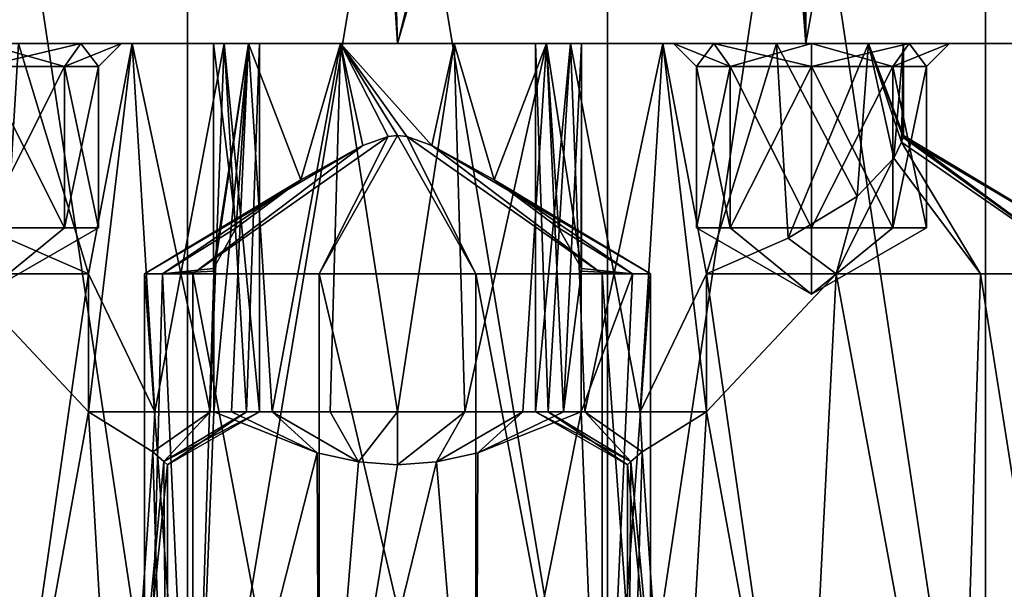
# Model space of a CAD drawing. Header units: millimetres. Extents: x -175 to 175, y 0 to 247.
# Tile 5 of 185: x -158 to -137, y 14 to 27. Entities that reach past the tile are written whole.
import ezdxf

# ---------------------------------------------------------------- set-up
doc = ezdxf.new("R2010")
doc.units = ezdxf.units.MM
doc.header["$LTSCALE"] = 65.185185
for name, color, linetype in [('1382', 7, 'CONTINUOUS'), ('1383', 7, 'CONTINUOUS'), ('1385', 7, 'CONTINUOUS'), ('1393', 7, 'CONTINUOUS'), ('1394', 7, 'CONTINUOUS'), ('1404', 7, 'CONTINUOUS'), ('1405', 7, 'CONTINUOUS'), ('1409', 7, 'CONTINUOUS'), ('1419', 7, 'CONTINUOUS'), ('1420', 7, 'CONTINUOUS'), ('1424', 7, 'CONTINUOUS'), ('1428', 7, 'CONTINUOUS'), ('1429', 7, 'CONTINUOUS'), ('1433', 7, 'CONTINUOUS'), ('1435', 7, 'CONTINUOUS'), ('1436', 7, 'CONTINUOUS'), ('1437', 7, 'CONTINUOUS'), ('1438', 7, 'CONTINUOUS'), ('1439', 7, 'CONTINUOUS'), ('1440', 7, 'CONTINUOUS'), ('1441', 7, 'CONTINUOUS'), ('1442', 7, 'CONTINUOUS'), ('1443', 7, 'CONTINUOUS'), ('1444', 7, 'CONTINUOUS'), ('1445', 7, 'CONTINUOUS'), ('1446', 7, 'CONTINUOUS'), ('1447', 7, 'CONTINUOUS'), ('1448', 7, 'CONTINUOUS'), ('1449', 7, 'CONTINUOUS'), ('1450', 7, 'CONTINUOUS'), ('1451', 7, 'CONTINUOUS'), ('1452', 7, 'CONTINUOUS'), ('1453', 7, 'CONTINUOUS'), ('1454', 7, 'CONTINUOUS'), ('1455', 7, 'CONTINUOUS')]:
    doc.layers.add(name, color=color, linetype=linetype)

msp = doc.modelspace()

# ---------------------------------------------------------------- linework, layer by layer
at = {"layer": '1382', "color": 7, "linetype": 'CONTINUOUS', "true_color": 0xe0f2ff}
for points in [[(-167.75, 26), (-132.25, 26), (-148.764, 26, -1.196), (-167.75, 26)], [(-132.25, 26), (-167.75, 26), (-158.236, 26, 1.196), (-132.25, 26)], [(-154, 26, -5), (-167.75, 26), (-153.236, 26, -2.649), (-154, 26, -5)], [(-167.75, 26), (-154, 26, -5), (-159, 26, -7), (-167.75, 26)], [(-153.236, 26, -2.649), (-167.75, 26), (-151.236, 26, -1.196), (-153.236, 26, -2.649)], [(-151.236, 26, -1.196), (-167.75, 26), (-148.764, 26, -1.196), (-151.236, 26, -1.196)], [(-158.875, 26, 15.372), (-134.628, 26, 8.875), (-165.372, 26, 8.875), (-158.875, 26, 15.372)], [(-165.372, 26, 8.875), (-134.628, 26, 8.875), (-141.764, 26, 8.804), (-165.372, 26, 8.875)], [(-158.236, 26, 8.804), (-165.372, 26, 8.875), (-155.764, 26, 8.804), (-158.236, 26, 8.804)], [(-155.764, 26, 8.804), (-165.372, 26, 8.875), (-144.236, 26, 8.804), (-155.764, 26, 8.804)], [(-144.236, 26, 8.804), (-165.372, 26, 8.875), (-141.764, 26, 8.804), (-144.236, 26, 8.804)], [(-141.125, 26, -15.372), (-158.875, 26, -15.372), (-159, 26, -13), (-141.125, 26, -15.372)], [(-141, 26, -13), (-141.125, 26, -15.372), (-159, 26, -13), (-141, 26, -13)], [(-154, 26, -5), (-153.236, 26, -7.351), (-159, 26, -7), (-154, 26, -5)], [(-159, 26, -7), (-153.236, 26, -7.351), (-156.879, 26, -7.879), (-159, 26, -7)], [(-156.879, 26, -12.121), (-141, 26, -13), (-159, 26, -13), (-156.879, 26, -12.121)], [(-141.125, 26, 15.372), (-134.628, 26, 8.875), (-158.875, 26, 15.372), (-141.125, 26, 15.372)], [(-150, 26, 17.75), (-141.125, 26, 15.372), (-158.875, 26, 15.372), (-150, 26, 17.75)], [(-150, 26, -17.75), (-158.875, 26, -15.372), (-141.125, 26, -15.372), (-150, 26, -17.75)], [(-155.764, 26, 1.196), (-132.25, 26), (-158.236, 26, 1.196), (-155.764, 26, 1.196)], [(-153.236, 26, -7.351), (-151.236, 26, -8.804), (-156.879, 26, -7.879), (-153.236, 26, -7.351)], [(-143.121, 26, -12.121), (-141, 26, -13), (-156.879, 26, -12.121), (-143.121, 26, -12.121)], [(-156, 26, -10), (-143.121, 26, -12.121), (-156.879, 26, -12.121), (-156, 26, -10)], [(-156.879, 26, -7.879), (-151.236, 26, -8.804), (-156, 26, -10), (-156.879, 26, -7.879)], [(-144, 26, -10), (-156, 26, -10), (-151.236, 26, -8.804), (-144, 26, -10)], [(-144, 26, -10), (-143.121, 26, -12.121), (-156, 26, -10), (-144, 26, -10)], [(-132.25, 26), (-155.764, 26, 1.196), (-144.236, 26, 1.196), (-132.25, 26)], [(-155.764, 26, 1.196), (-153.764, 26, 2.649), (-144.236, 26, 1.196), (-155.764, 26, 1.196)], [(-153.764, 26, 7.351), (-155.764, 26, 8.804), (-146.236, 26, 7.351), (-153.764, 26, 7.351)], [(-146.236, 26, 7.351), (-155.764, 26, 8.804), (-144.236, 26, 8.804), (-146.236, 26, 7.351)], [(-153.764, 26, 2.649), (-153, 26, 5), (-146.236, 26, 2.649), (-153.764, 26, 2.649)], [(-153, 26, 5), (-153.764, 26, 7.351), (-147, 26, 5), (-153, 26, 5)], [(-144.236, 26, 1.196), (-153.764, 26, 2.649), (-146.236, 26, 2.649), (-144.236, 26, 1.196)], [(-147, 26, 5), (-153.764, 26, 7.351), (-146.236, 26, 7.351), (-147, 26, 5)], [(-153, 26, 5), (-147, 26, 5), (-146.236, 26, 2.649), (-153, 26, 5)], [(-151.236, 26, -8.804), (-148.764, 26, -8.804), (-144, 26, -10), (-151.236, 26, -8.804)], [(-132.25, 26), (-134.628, 26, -8.875), (-148.764, 26, -1.196), (-132.25, 26)], [(-148.764, 26, -1.196), (-134.628, 26, -8.875), (-146.764, 26, -2.649), (-148.764, 26, -1.196)], [(-148.764, 26, -8.804), (-146.764, 26, -7.351), (-143.121, 26, -7.879), (-148.764, 26, -8.804)], [(-144, 26, -10), (-148.764, 26, -8.804), (-143.121, 26, -7.879), (-144, 26, -10)], [(-134.628, 26, -8.875), (-146, 26, -5), (-146.764, 26, -2.649), (-134.628, 26, -8.875)], [(-146.764, 26, -7.351), (-146, 26, -5), (-141, 26, -7), (-146.764, 26, -7.351)], [(-143.121, 26, -7.879), (-146.764, 26, -7.351), (-141, 26, -7), (-143.121, 26, -7.879)], [(-146, 26, -5), (-134.628, 26, -8.875), (-141, 26, -7), (-146, 26, -5)], [(-141.764, 26, 1.196), (-132.25, 26), (-144.236, 26, 1.196), (-141.764, 26, 1.196)], [(-139.764, 26, 2.649), (-132.25, 26), (-141.764, 26, 1.196), (-139.764, 26, 2.649)], [(-141.764, 26, 8.804), (-134.628, 26, 8.875), (-139.764, 26, 7.351), (-141.764, 26, 8.804)], [(-134.628, 26, -8.875), (-141.125, 26, -15.372), (-138.879, 26, -12.121), (-134.628, 26, -8.875)], [(-138.879, 26, -12.121), (-141.125, 26, -15.372), (-141, 26, -13), (-138.879, 26, -12.121)], [(-141, 26, -7), (-134.628, 26, -8.875), (-138.879, 26, -7.879), (-141, 26, -7)], [(-134.628, 26, 8.875), (-132.25, 26), (-139.764, 26, 7.351), (-134.628, 26, 8.875)], [(-139.764, 26, 7.351), (-132.25, 26), (-139, 26, 5), (-139.764, 26, 7.351)], [(-139, 26, 5), (-132.25, 26), (-139.764, 26, 2.649), (-139, 26, 5)], [(-138, 26, -10), (-134.628, 26, -8.875), (-138.879, 26, -12.121), (-138, 26, -10)], [(-134.628, 26, -8.875), (-138, 26, -10), (-138.879, 26, -7.879), (-134.628, 26, -8.875)]]:
    msp.add_3dface(points, dxfattribs=at)
at = {"layer": '1383', "linetype": 'CONTINUOUS'}
for points in [[(-141.125, 26, -15.372), (-141.125, 53.565, -15.372), (-142.115, 53.15, -15.902), (-141.125, 26, -15.372)], [(-141.125, 26, -15.372), (-134.628, 26, -8.875), (-141.125, 53.565, -15.372), (-141.125, 26, -15.372)], [(-141.125, 53.565, -15.372), (-134.628, 26, -8.875), (-137.449, 53.502, -12.551), (-141.125, 53.565, -15.372)], [(-137.449, 53.502, -12.551), (-134.628, 26, -8.875), (-134.628, 53.44, -8.875), (-137.449, 53.502, -12.551)], [(-159.357, 53.15, -15.084), (-158.875, 26, -15.372), (-150.842, 53.15, -17.73), (-159.357, 53.15, -15.084)], [(-158.875, 26, -15.372), (-150, 26, -17.75), (-150.842, 53.15, -17.73), (-158.875, 26, -15.372)], [(-150.842, 53.15, -17.73), (-150, 26, -17.75), (-142.115, 53.15, -15.902), (-150.842, 53.15, -17.73)], [(-150, 26, -17.75), (-141.125, 26, -15.372), (-142.115, 53.15, -15.902), (-150, 26, -17.75)]]:
    msp.add_3dface(points, dxfattribs=at)
at = {"layer": '1385', "color": 7, "linetype": 'CONTINUOUS', "true_color": 0xe0f2ff}
for points in [[(-162.782, 60.5, -16.028), (-154.562, 60.5, -19.986), (-162.781, 5.8, -16.028), (-162.782, 60.5, -16.028)], [(-162.781, 5.8, -16.028), (-154.562, 60.5, -19.986), (-154.562, 5.8, -19.986), (-162.781, 5.8, -16.028)], [(-154.562, 60.5, -19.986), (-145.438, 60.5, -19.986), (-154.562, 5.8, -19.986), (-154.562, 60.5, -19.986)], [(-154.562, 5.8, -19.986), (-145.438, 60.5, -19.986), (-145.438, 5.8, -19.986), (-154.562, 5.8, -19.986)], [(-145.438, 60.5, -19.986), (-137.218, 60.5, -16.028), (-145.438, 5.8, -19.986), (-145.438, 60.5, -19.986)], [(-145.438, 5.8, -19.986), (-137.218, 60.5, -16.028), (-137.219, 5.8, -16.028), (-145.438, 5.8, -19.986)], [(-137.218, 60.5, -16.028), (-131.53, 60.5, -8.895), (-137.219, 5.8, -16.028), (-137.218, 60.5, -16.028)], [(-137.219, 5.8, -16.028), (-131.53, 60.5, -8.895), (-131.53, 5.8, -8.895), (-137.219, 5.8, -16.028)]]:
    msp.add_3dface(points, dxfattribs=at)
at = {"layer": '1393', "linetype": 'CONTINUOUS'}
for points in [[(-151.742, 53.15, 17.664), (-158.875, 26, 15.372), (-159.863, 53.15, 14.758), (-151.742, 53.15, 17.664)], [(-150, 26, 17.75), (-158.875, 26, 15.372), (-151.742, 53.15, 17.664), (-150, 26, 17.75)], [(-143.21, 53.15, 16.4), (-150, 26, 17.75), (-151.742, 53.15, 17.664), (-143.21, 53.15, 16.4)], [(-141.125, 26, 15.372), (-150, 26, 17.75), (-143.21, 53.15, 16.4), (-141.125, 26, 15.372)], [(-136.282, 53.15, 11.264), (-141.125, 26, 15.372), (-143.21, 53.15, 16.4), (-136.282, 53.15, 11.264)], [(-134.628, 26, 8.875), (-141.125, 26, 15.372), (-136.282, 53.15, 11.264), (-134.628, 26, 8.875)]]:
    msp.add_3dface(points, dxfattribs=at)
at = {"layer": '1394', "color": 7, "linetype": 'CONTINUOUS', "true_color": 0xe0f2ff}
for points in [[(-154.562, 60.5, 19.986), (-162.782, 60.5, 16.028), (-154.562, 5.8, 19.986), (-154.562, 60.5, 19.986)], [(-154.562, 5.8, 19.986), (-162.782, 60.5, 16.028), (-162.781, 5.8, 16.028), (-154.562, 5.8, 19.986)], [(-145.438, 60.5, 19.986), (-154.562, 60.5, 19.986), (-145.438, 5.8, 19.986), (-145.438, 60.5, 19.986)], [(-145.438, 5.8, 19.986), (-154.562, 60.5, 19.986), (-154.562, 5.8, 19.986), (-145.438, 5.8, 19.986)], [(-137.218, 60.5, 16.028), (-145.438, 60.5, 19.986), (-137.219, 5.8, 16.028), (-137.218, 60.5, 16.028)], [(-137.219, 5.8, 16.028), (-145.438, 60.5, 19.986), (-145.438, 5.8, 19.986), (-137.219, 5.8, 16.028)], [(-131.53, 5.8, 8.895), (-137.218, 60.5, 16.028), (-137.219, 5.8, 16.028), (-131.53, 5.8, 8.895)], [(-131.53, 60.5, 8.895), (-137.218, 60.5, 16.028), (-131.53, 5.8, 8.895), (-131.53, 60.5, 8.895)]]:
    msp.add_3dface(points, dxfattribs=at)
at = {"layer": '1404', "color": 7, "linetype": 'CONTINUOUS', "true_color": 0xe0f2ff}
for points in [[(-154.45, 6.5, -5.267), (-155.5, 6.5, -8.5), (-155.109, 21, -6.462), (-154.45, 6.5, -5.267)], [(-155.5, 6.5, -8.5), (-155.5, 21, -8.5), (-155.109, 21, -6.462), (-155.5, 6.5, -8.5)], [(-153.99, 21, -4.714), (-154.45, 6.5, -5.267), (-155.109, 21, -6.462), (-153.99, 21, -4.714)], [(-153.99, 18, -4.714), (-154.45, 6.5, -5.267), (-153.99, 21, -4.714), (-153.99, 18, -4.714)], [(-144.891, 21, -6.462), (-145.55, 6.5, -5.267), (-146.01, 18, -4.714), (-144.891, 21, -6.462)], [(-146.01, 21, -4.714), (-144.891, 21, -6.462), (-146.01, 18, -4.714), (-146.01, 21, -4.714)], [(-144.5, 6.5, -8.5), (-145.55, 6.5, -5.267), (-144.5, 21, -8.5), (-144.5, 6.5, -8.5)], [(-144.5, 21, -8.5), (-145.55, 6.5, -5.267), (-144.891, 21, -6.462), (-144.5, 21, -8.5)], [(-151.746, 17.104, -3.284), (-154.45, 6.5, -5.267), (-153.99, 18, -4.714), (-151.746, 17.104, -3.284)], [(-145.55, 6.5, -5.267), (-148.3, 6.5, -3.269), (-146.01, 18, -4.714), (-145.55, 6.5, -5.267)], [(-146.01, 18, -4.714), (-148.3, 6.5, -3.269), (-148.254, 17.104, -3.285), (-146.01, 18, -4.714)], [(-151.7, 6.5, -3.269), (-154.45, 6.5, -5.267), (-151.746, 17.104, -3.284), (-151.7, 6.5, -3.269)], [(-150.85, 16.91, -3.066), (-151.7, 6.5, -3.269), (-151.746, 17.104, -3.284), (-150.85, 16.91, -3.066)], [(-148.3, 6.5, -3.269), (-151.7, 6.5, -3.269), (-149.15, 16.91, -3.066), (-148.3, 6.5, -3.269)], [(-149.15, 16.91, -3.066), (-151.7, 6.5, -3.269), (-150, 16.845, -3), (-149.15, 16.91, -3.066)], [(-150, 16.845, -3), (-151.7, 6.5, -3.269), (-150.85, 16.91, -3.066), (-150, 16.845, -3)], [(-148.254, 17.104, -3.285), (-148.3, 6.5, -3.269), (-149.15, 16.91, -3.066), (-148.254, 17.104, -3.285)]]:
    msp.add_3dface(points, dxfattribs=at)
at = {"layer": '1405', "color": 7, "linetype": 'CONTINUOUS', "true_color": 0xe0f2ff}
for points in [[(-150.203, 23.983, -8.995), (-150.749, 23.786, -8.929), (-154.45, 21, -11.733), (-150.203, 23.983, -8.995)], [(-151.7, 21, -13.731), (-150.203, 23.983, -8.995), (-154.45, 21, -11.733), (-151.7, 21, -13.731)], [(-150, 24.004, -9), (-150.203, 23.983, -8.995), (-151.7, 21, -13.731), (-150, 24.004, -9)], [(-148.3, 21, -13.731), (-150, 24.004, -9), (-151.7, 21, -13.731), (-148.3, 21, -13.731)], [(-149.798, 23.983, -8.995), (-150, 24.004, -9), (-148.3, 21, -13.731), (-149.798, 23.983, -8.995)], [(-149.252, 23.787, -8.929), (-149.798, 23.983, -8.995), (-145.55, 21, -11.733), (-149.252, 23.787, -8.929)], [(-145.55, 21, -11.733), (-149.798, 23.983, -8.995), (-148.3, 21, -13.731), (-145.55, 21, -11.733)], [(-152.099, 23.043, -8.405), (-155.5, 21, -8.5), (-150.749, 23.786, -8.929), (-152.099, 23.043, -8.405)], [(-150.749, 23.786, -8.929), (-155.5, 21, -8.5), (-154.45, 21, -11.733), (-150.749, 23.786, -8.929)], [(-149.252, 23.787, -8.929), (-144.5, 21, -8.5), (-147.901, 23.043, -8.405), (-149.252, 23.787, -8.929)], [(-144.5, 21, -8.5), (-149.252, 23.787, -8.929), (-145.55, 21, -11.733), (-144.5, 21, -8.5)], [(-155.109, 21, -6.462), (-155.5, 21, -8.5), (-152.099, 23.043, -8.405), (-155.109, 21, -6.462)], [(-153.502, 22, -6.934), (-155.109, 21, -6.462), (-152.099, 23.043, -8.405), (-153.502, 22, -6.934)], [(-144.5, 21, -8.5), (-144.891, 21, -6.462), (-147.901, 23.043, -8.405), (-144.5, 21, -8.5)], [(-147.901, 23.043, -8.405), (-144.891, 21, -6.462), (-146.499, 22, -6.934), (-147.901, 23.043, -8.405)], [(-154, 21.111, -5), (-155.109, 21, -6.462), (-153.502, 22, -6.934), (-154, 21.111, -5)], [(-146.499, 22, -6.934), (-144.891, 21, -6.462), (-146, 21.111, -5), (-146.499, 22, -6.934)], [(-155.109, 21, -6.462), (-154, 21.111, -5), (-153.997, 21.055, -4.857), (-155.109, 21, -6.462)], [(-153.99, 21, -4.714), (-155.109, 21, -6.462), (-153.997, 21.055, -4.857), (-153.99, 21, -4.714)], [(-144.891, 21, -6.462), (-146.01, 21, -4.714), (-146.003, 21.055, -4.857), (-144.891, 21, -6.462)], [(-146, 21.111, -5), (-144.891, 21, -6.462), (-146.003, 21.055, -4.857), (-146, 21.111, -5)]]:
    msp.add_3dface(points, dxfattribs=at)
at = {"layer": '1409', "color": 7, "linetype": 'CONTINUOUS', "true_color": 0xe0f2ff}
for points in [[(-155.5, 21, -8.5), (-155.5, 6.5, -8.5), (-154.45, 6.5, -11.733), (-155.5, 21, -8.5)], [(-154.45, 21, -11.733), (-155.5, 21, -8.5), (-154.45, 6.5, -11.733), (-154.45, 21, -11.733)], [(-151.7, 21, -13.731), (-154.45, 21, -11.733), (-151.7, 6.5, -13.731), (-151.7, 21, -13.731)], [(-154.45, 21, -11.733), (-154.45, 6.5, -11.733), (-151.7, 6.5, -13.731), (-154.45, 21, -11.733)], [(-148.3, 21, -13.731), (-151.7, 21, -13.731), (-148.3, 6.5, -13.731), (-148.3, 21, -13.731)], [(-151.7, 21, -13.731), (-151.7, 6.5, -13.731), (-148.3, 6.5, -13.731), (-151.7, 21, -13.731)], [(-145.55, 21, -11.733), (-148.3, 21, -13.731), (-145.55, 6.5, -11.733), (-145.55, 21, -11.733)], [(-148.3, 21, -13.731), (-148.3, 6.5, -13.731), (-145.55, 6.5, -11.733), (-148.3, 21, -13.731)], [(-144.5, 6.5, -8.5), (-144.5, 21, -8.5), (-145.55, 21, -11.733), (-144.5, 6.5, -8.5)], [(-144.5, 6.5, -8.5), (-145.55, 21, -11.733), (-145.55, 6.5, -11.733), (-144.5, 6.5, -8.5)]]:
    msp.add_3dface(points, dxfattribs=at)
at = {"layer": '1419', "color": 7, "linetype": 'CONTINUOUS', "true_color": 0xe0f2ff}
for points in [[(-156.714, 21, 8.99), (-158.8, 6.5, 10.231), (-159.533, 21, 10.414), (-156.714, 21, 8.99)], [(-156.714, 18, 8.99), (-158.8, 6.5, 10.231), (-156.714, 21, 8.99), (-156.714, 18, 8.99)], [(-156.05, 6.5, 8.233), (-158.8, 6.5, 10.231), (-156.714, 18, 8.99), (-156.05, 6.5, 8.233)], [(-156.05, 6.5, 8.233), (-156.714, 18, 8.99), (-155.317, 17.13, 6.839), (-156.05, 6.5, 8.233)], [(-155.075, 16.919, 5.907), (-156.05, 6.5, 8.233), (-155.317, 17.13, 6.839), (-155.075, 16.919, 5.907)], [(-155, 16.845, 5), (-156.05, 6.5, 8.233), (-155.075, 16.919, 5.907), (-155, 16.845, 5)], [(-155, 6.5, 5), (-156.05, 6.5, 8.233), (-155, 16.845, 5), (-155, 6.5, 5)]]:
    msp.add_3dface(points, dxfattribs=at)
at = {"layer": '1420', "color": 7, "linetype": 'CONTINUOUS', "true_color": 0xe0f2ff}
for points in [[(-156.714, 21, 8.99), (-159.533, 21, 10.414), (-158.491, 21.769, 8.712), (-156.714, 21, 8.99)], [(-156.714, 21, 1.01), (-158.491, 21.769, 1.288), (-159.533, 21, -0.414), (-156.714, 21, 1.01)]]:
    msp.add_3dface(points, dxfattribs=at)
at = {"layer": '1424', "color": 7, "linetype": 'CONTINUOUS', "true_color": 0xe0f2ff}
for points in [[(-156.714, 21, 1.01), (-159.533, 21, -0.414), (-156.714, 18, 1.01), (-156.714, 21, 1.01)], [(-159.533, 21, -0.414), (-158.8, 6.5, -0.231), (-156.714, 18, 1.01), (-159.533, 21, -0.414)], [(-158.8, 6.5, -0.231), (-156.05, 6.5, 1.767), (-156.714, 18, 1.01), (-158.8, 6.5, -0.231)], [(-156.714, 18, 1.01), (-156.05, 6.5, 1.767), (-155.316, 17.13, 3.162), (-156.714, 18, 1.01)], [(-156.05, 6.5, 1.767), (-155, 6.5, 5), (-155.316, 17.13, 3.162), (-156.05, 6.5, 1.767)], [(-155.316, 17.13, 3.162), (-155, 6.5, 5), (-155.075, 16.919, 4.093), (-155.316, 17.13, 3.162)], [(-155, 6.5, 5), (-155, 16.845, 5), (-155.075, 16.919, 4.093), (-155, 6.5, 5)]]:
    msp.add_3dface(points, dxfattribs=at)
at = {"layer": '1428', "color": 7, "linetype": 'CONTINUOUS', "true_color": 0xe0f2ff}
for points in [[(-141.2, 6.5, 10.231), (-143.286, 18, 8.99), (-140.467, 21, 10.414), (-141.2, 6.5, 10.231)], [(-143.286, 18, 8.99), (-143.286, 21, 8.99), (-140.467, 21, 10.414), (-143.286, 18, 8.99)], [(-137.8, 6.5, 10.231), (-141.2, 6.5, 10.231), (-140.467, 21, 10.414), (-137.8, 6.5, 10.231)], [(-137.329, 21, 10.053), (-137.8, 6.5, 10.231), (-140.467, 21, 10.414), (-137.329, 21, 10.053)], [(-135.05, 6.5, 8.233), (-137.8, 6.5, 10.231), (-137.329, 21, 10.053), (-135.05, 6.5, 8.233)], [(-134.907, 21, 8.026), (-135.05, 6.5, 8.233), (-137.329, 21, 10.053), (-134.907, 21, 8.026)], [(-143.286, 18, 8.99), (-143.95, 6.5, 8.233), (-144.683, 17.13, 6.839), (-143.286, 18, 8.99)], [(-141.2, 6.5, 10.231), (-143.95, 6.5, 8.233), (-143.286, 18, 8.99), (-141.2, 6.5, 10.231)], [(-143.95, 6.5, 8.233), (-145, 6.5, 5), (-144.683, 17.13, 6.839), (-143.95, 6.5, 8.233)], [(-144.683, 17.13, 6.839), (-145, 6.5, 5), (-144.925, 16.919, 5.907), (-144.683, 17.13, 6.839)], [(-144.925, 16.919, 5.907), (-145, 6.5, 5), (-145, 16.845, 5), (-144.925, 16.919, 5.907)]]:
    msp.add_3dface(points, dxfattribs=at)
at = {"layer": '1429', "color": 7, "linetype": 'CONTINUOUS', "true_color": 0xe0f2ff}
for points in [[(-139.012, 23.958, 4.692), (-134, 21, 5), (-139, 24.004, 5), (-139.012, 23.958, 4.692)], [(-139, 24.004, 5), (-134.907, 21, 8.026), (-139.012, 23.958, 5.308), (-139, 24.004, 5)], [(-134, 21, 5), (-134.907, 21, 8.026), (-139, 24.004, 5), (-134, 21, 5)], [(-139.044, 23.856, 5.591), (-137.329, 21, 10.053), (-139.215, 23.509, 6.293), (-139.044, 23.856, 5.591)], [(-139.215, 23.509, 3.707), (-137.329, 21, -0.053), (-139.044, 23.856, 4.409), (-139.215, 23.509, 3.707)], [(-139.012, 23.958, 5.308), (-134.907, 21, 8.026), (-139.044, 23.856, 5.591), (-139.012, 23.958, 5.308)], [(-139.044, 23.856, 4.409), (-134.907, 21, 1.974), (-139.012, 23.958, 4.692), (-139.044, 23.856, 4.409)], [(-134.907, 21, 8.026), (-137.329, 21, 10.053), (-139.044, 23.856, 5.591), (-134.907, 21, 8.026)], [(-137.329, 21, -0.053), (-134.907, 21, 1.974), (-139.044, 23.856, 4.409), (-137.329, 21, -0.053)], [(-134.907, 21, 1.974), (-134, 21, 5), (-139.012, 23.958, 4.692), (-134.907, 21, 1.974)], [(-137.329, 21, 10.053), (-140.467, 21, 10.414), (-139.215, 23.509, 6.293), (-137.329, 21, 10.053)], [(-139.215, 23.509, 6.293), (-140.467, 21, 10.414), (-140.011, 22.679, 7.658), (-139.215, 23.509, 6.293)], [(-140.467, 21, -0.414), (-137.329, 21, -0.053), (-139.215, 23.509, 3.707), (-140.467, 21, -0.414)], [(-140.011, 22.679, 2.342), (-140.467, 21, -0.414), (-139.215, 23.509, 3.707), (-140.011, 22.679, 2.342)], [(-140.011, 22.679, 7.658), (-140.467, 21, 10.414), (-141.509, 21.769, 8.712), (-140.011, 22.679, 7.658)], [(-141.509, 21.769, 1.288), (-140.467, 21, -0.414), (-140.011, 22.679, 2.342), (-141.509, 21.769, 1.288)], [(-140.467, 21, 10.414), (-143.286, 21, 8.99), (-141.509, 21.769, 8.712), (-140.467, 21, 10.414)], [(-143.286, 21, 1.01), (-140.467, 21, -0.414), (-141.509, 21.769, 1.288), (-143.286, 21, 1.01)]]:
    msp.add_3dface(points, dxfattribs=at)
at = {"layer": '1433', "color": 7, "linetype": 'CONTINUOUS', "true_color": 0xe0f2ff}
for points in [[(-140.467, 21, -0.414), (-143.286, 21, 1.01), (-141.2, 6.5, -0.231), (-140.467, 21, -0.414)], [(-141.2, 6.5, -0.231), (-143.286, 21, 1.01), (-143.286, 18, 1.01), (-141.2, 6.5, -0.231)], [(-140.467, 21, -0.414), (-141.2, 6.5, -0.231), (-137.8, 6.5, -0.231), (-140.467, 21, -0.414)], [(-137.329, 21, -0.053), (-140.467, 21, -0.414), (-137.8, 6.5, -0.231), (-137.329, 21, -0.053)], [(-137.329, 21, -0.053), (-137.8, 6.5, -0.231), (-135.05, 6.5, 1.767), (-137.329, 21, -0.053)], [(-134.907, 21, 1.974), (-137.329, 21, -0.053), (-135.05, 6.5, 1.767), (-134.907, 21, 1.974)], [(-144.684, 17.13, 3.162), (-143.95, 6.5, 1.767), (-143.286, 18, 1.01), (-144.684, 17.13, 3.162)], [(-143.95, 6.5, 1.767), (-141.2, 6.5, -0.231), (-143.286, 18, 1.01), (-143.95, 6.5, 1.767)], [(-144.925, 16.919, 4.093), (-143.95, 6.5, 1.767), (-144.684, 17.13, 3.162), (-144.925, 16.919, 4.093)], [(-145, 16.845, 5), (-143.95, 6.5, 1.767), (-144.925, 16.919, 4.093), (-145, 16.845, 5)], [(-145, 16.845, 5), (-145, 6.5, 5), (-143.95, 6.5, 1.767), (-145, 16.845, 5)]]:
    msp.add_3dface(points, dxfattribs=at)
at = {"layer": '1435', "color": 7, "linetype": 'CONTINUOUS', "true_color": 0xe0f2ff}
for points in [[(-154, 26, -5), (-153.236, 26, -2.649), (-154, 21.111, -5), (-154, 26, -5)], [(-154, 21.111, -5), (-153.236, 26, -2.649), (-153.997, 21.055, -4.857), (-154, 21.111, -5)], [(-153.236, 26, -2.649), (-153.99, 21, -4.714), (-153.997, 21.055, -4.857), (-153.236, 26, -2.649)], [(-153.236, 26, -2.649), (-153.99, 18, -4.714), (-153.99, 21, -4.714), (-153.236, 26, -2.649)], [(-153.99, 18, -4.714), (-153.236, 26, -2.649), (-153.608, 18, -3.273), (-153.99, 18, -4.714)], [(-153.608, 18, -3.273), (-153.236, 26, -2.649), (-152.726, 18, -2.072), (-153.608, 18, -3.273)], [(-153.236, 26, -2.649), (-151.236, 26, -1.196), (-152.726, 18, -2.072), (-153.236, 26, -2.649)], [(-152.726, 18, -2.072), (-151.236, 26, -1.196), (-151.464, 18, -1.278), (-152.726, 18, -2.072)], [(-151.464, 18, -1.278), (-151.236, 26, -1.196), (-150, 18, -1), (-151.464, 18, -1.278)], [(-151.236, 26, -1.196), (-148.764, 26, -1.196), (-150, 18, -1), (-151.236, 26, -1.196)], [(-150, 18, -1), (-148.764, 26, -1.196), (-148.536, 18, -1.278), (-150, 18, -1)], [(-148.764, 26, -1.196), (-146.764, 26, -2.649), (-148.536, 18, -1.278), (-148.764, 26, -1.196)], [(-148.536, 18, -1.278), (-146.764, 26, -2.649), (-147.274, 18, -2.072), (-148.536, 18, -1.278)], [(-147.274, 18, -2.072), (-146.764, 26, -2.649), (-146.392, 18, -3.273), (-147.274, 18, -2.072)], [(-146.764, 26, -2.649), (-146, 26, -5), (-146.392, 18, -3.273), (-146.764, 26, -2.649)], [(-146, 26, -5), (-146.01, 21, -4.714), (-146.392, 18, -3.273), (-146, 26, -5)], [(-146.01, 21, -4.714), (-146, 26, -5), (-146.003, 21.055, -4.857), (-146.01, 21, -4.714)], [(-146, 26, -5), (-146, 21.111, -5), (-146.003, 21.055, -4.857), (-146, 26, -5)], [(-146.01, 21, -4.714), (-146.01, 18, -4.714), (-146.392, 18, -3.273), (-146.01, 21, -4.714)]]:
    msp.add_3dface(points, dxfattribs=at)
at = {"layer": '1436', "color": 7, "linetype": 'CONTINUOUS', "true_color": 0xe0f2ff}
for points in [[(-151.746, 17.104, -3.284), (-153.99, 18, -4.714), (-153.608, 18, -3.273), (-151.746, 17.104, -3.284)], [(-151.746, 17.104, -3.284), (-153.608, 18, -3.273), (-152.726, 18, -2.072), (-151.746, 17.104, -3.284)], [(-150.85, 16.91, -3.066), (-151.746, 17.104, -3.284), (-152.726, 18, -2.072), (-150.85, 16.91, -3.066)], [(-150.85, 16.91, -3.066), (-152.726, 18, -2.072), (-151.464, 18, -1.278), (-150.85, 16.91, -3.066)], [(-150.85, 16.91, -3.066), (-151.464, 18, -1.278), (-150, 18, -1), (-150.85, 16.91, -3.066)], [(-150, 16.845, -3), (-150.85, 16.91, -3.066), (-150, 18, -1), (-150, 16.845, -3)], [(-149.15, 16.91, -3.066), (-150, 16.845, -3), (-148.536, 18, -1.278), (-149.15, 16.91, -3.066)], [(-150, 16.845, -3), (-150, 18, -1), (-148.536, 18, -1.278), (-150, 16.845, -3)], [(-148.254, 17.104, -3.285), (-149.15, 16.91, -3.066), (-147.274, 18, -2.072), (-148.254, 17.104, -3.285)], [(-149.15, 16.91, -3.066), (-148.536, 18, -1.278), (-147.274, 18, -2.072), (-149.15, 16.91, -3.066)], [(-146.01, 18, -4.714), (-148.254, 17.104, -3.285), (-146.392, 18, -3.273), (-146.01, 18, -4.714)], [(-148.254, 17.104, -3.285), (-147.274, 18, -2.072), (-146.392, 18, -3.273), (-148.254, 17.104, -3.285)]]:
    msp.add_3dface(points, dxfattribs=at)
at = {"layer": '1437', "color": 7, "linetype": 'CONTINUOUS', "true_color": 0xe0f2ff}
for points in [[(-153.236, 26, -7.351), (-154, 26, -5), (-153.502, 22, -6.934), (-153.236, 26, -7.351)], [(-154, 26, -5), (-154, 21.111, -5), (-153.502, 22, -6.934), (-154, 26, -5)], [(-153.236, 26, -7.351), (-153.502, 22, -6.934), (-152.099, 23.043, -8.405), (-153.236, 26, -7.351)], [(-151.236, 26, -8.804), (-153.236, 26, -7.351), (-152.099, 23.043, -8.405), (-151.236, 26, -8.804)], [(-151.236, 26, -8.804), (-152.099, 23.043, -8.405), (-150.749, 23.786, -8.929), (-151.236, 26, -8.804)], [(-148.764, 26, -8.804), (-151.236, 26, -8.804), (-149.252, 23.787, -8.929), (-148.764, 26, -8.804)], [(-151.236, 26, -8.804), (-150.749, 23.786, -8.929), (-150.203, 23.983, -8.995), (-151.236, 26, -8.804)], [(-151.236, 26, -8.804), (-150.203, 23.983, -8.995), (-150, 24.004, -9), (-151.236, 26, -8.804)], [(-151.236, 26, -8.804), (-150, 24.004, -9), (-149.798, 23.983, -8.995), (-151.236, 26, -8.804)], [(-151.236, 26, -8.804), (-149.798, 23.983, -8.995), (-149.252, 23.787, -8.929), (-151.236, 26, -8.804)], [(-148.764, 26, -8.804), (-149.252, 23.787, -8.929), (-147.901, 23.043, -8.405), (-148.764, 26, -8.804)], [(-146.764, 26, -7.351), (-148.764, 26, -8.804), (-147.901, 23.043, -8.405), (-146.764, 26, -7.351)], [(-146.764, 26, -7.351), (-147.901, 23.043, -8.405), (-146.499, 22, -6.934), (-146.764, 26, -7.351)], [(-146, 26, -5), (-146.764, 26, -7.351), (-146, 21.111, -5), (-146, 26, -5)], [(-146.764, 26, -7.351), (-146.499, 22, -6.934), (-146, 21.111, -5), (-146.764, 26, -7.351)]]:
    msp.add_3dface(points, dxfattribs=at)
at = {"layer": '1438', "color": 7, "linetype": 'CONTINUOUS', "true_color": 0xe0f2ff}
for points in [[(-158.236, 26, 8.804), (-156.714, 21, 8.99), (-158.491, 21.769, 8.712), (-158.236, 26, 8.804)], [(-158.236, 26, 8.804), (-155.764, 26, 8.804), (-156.714, 21, 8.99), (-158.236, 26, 8.804)], [(-155.764, 26, 8.804), (-156.714, 18, 8.99), (-156.714, 21, 8.99), (-155.764, 26, 8.804)], [(-156.714, 18, 8.99), (-155.764, 26, 8.804), (-155.273, 18, 8.608), (-156.714, 18, 8.99)], [(-155.764, 26, 8.804), (-153.764, 26, 7.351), (-155.273, 18, 8.608), (-155.764, 26, 8.804)], [(-155.273, 18, 8.608), (-153.764, 26, 7.351), (-154.072, 18, 7.726), (-155.273, 18, 8.608)], [(-154.072, 18, 7.726), (-153.764, 26, 7.351), (-153.278, 18, 6.464), (-154.072, 18, 7.726)], [(-153.764, 26, 7.351), (-153, 26, 5), (-153.278, 18, 6.464), (-153.764, 26, 7.351)], [(-153.278, 18, 6.464), (-153, 26, 5), (-153, 18, 5), (-153.278, 18, 6.464)]]:
    msp.add_3dface(points, dxfattribs=at)
at = {"layer": '1439', "color": 7, "linetype": 'CONTINUOUS', "true_color": 0xe0f2ff}
for points in [[(-155.317, 17.13, 6.839), (-156.714, 18, 8.99), (-155.273, 18, 8.608), (-155.317, 17.13, 6.839)], [(-156.714, 18, 1.01), (-155.316, 17.13, 3.162), (-155.273, 18, 1.392), (-156.714, 18, 1.01)], [(-155.075, 16.919, 5.907), (-155.317, 17.13, 6.839), (-154.072, 18, 7.726), (-155.075, 16.919, 5.907)], [(-155.317, 17.13, 6.839), (-155.273, 18, 8.608), (-154.072, 18, 7.726), (-155.317, 17.13, 6.839)], [(-155.316, 17.13, 3.162), (-155.075, 16.919, 4.093), (-154.072, 18, 2.274), (-155.316, 17.13, 3.162)], [(-155.273, 18, 1.392), (-155.316, 17.13, 3.162), (-154.072, 18, 2.274), (-155.273, 18, 1.392)], [(-155, 16.845, 5), (-155.075, 16.919, 5.907), (-153, 18, 5), (-155, 16.845, 5)], [(-155.075, 16.919, 4.093), (-155, 16.845, 5), (-153.278, 18, 3.536), (-155.075, 16.919, 4.093)], [(-155.075, 16.919, 5.907), (-154.072, 18, 7.726), (-153.278, 18, 6.464), (-155.075, 16.919, 5.907)], [(-155.075, 16.919, 5.907), (-153.278, 18, 6.464), (-153, 18, 5), (-155.075, 16.919, 5.907)], [(-154.072, 18, 2.274), (-155.075, 16.919, 4.093), (-153.278, 18, 3.536), (-154.072, 18, 2.274)], [(-155, 16.845, 5), (-153, 18, 5), (-153.278, 18, 3.536), (-155, 16.845, 5)]]:
    msp.add_3dface(points, dxfattribs=at)
at = {"layer": '1440', "color": 7, "linetype": 'CONTINUOUS', "true_color": 0xe0f2ff}
for points in [[(-158.236, 26, 1.196), (-158.491, 21.769, 1.288), (-156.714, 21, 1.01), (-158.236, 26, 1.196)], [(-155.764, 26, 1.196), (-158.236, 26, 1.196), (-156.714, 21, 1.01), (-155.764, 26, 1.196)], [(-155.764, 26, 1.196), (-156.714, 21, 1.01), (-155.273, 18, 1.392), (-155.764, 26, 1.196)], [(-153.764, 26, 2.649), (-155.764, 26, 1.196), (-154.072, 18, 2.274), (-153.764, 26, 2.649)], [(-155.764, 26, 1.196), (-155.273, 18, 1.392), (-154.072, 18, 2.274), (-155.764, 26, 1.196)], [(-153.764, 26, 2.649), (-154.072, 18, 2.274), (-153.278, 18, 3.536), (-153.764, 26, 2.649)], [(-153, 26, 5), (-153.764, 26, 2.649), (-153, 18, 5), (-153, 26, 5)], [(-153, 18, 5), (-153.764, 26, 2.649), (-153.278, 18, 3.536), (-153, 18, 5)], [(-156.714, 21, 1.01), (-156.714, 18, 1.01), (-155.273, 18, 1.392), (-156.714, 21, 1.01)]]:
    msp.add_3dface(points, dxfattribs=at)
at = {"layer": '1441', "color": 7, "linetype": 'CONTINUOUS', "true_color": 0xe0f2ff}
for points in [[(-147, 26, 5), (-146.236, 26, 7.351), (-147, 18, 5), (-147, 26, 5)], [(-147, 18, 5), (-146.236, 26, 7.351), (-146.722, 18, 6.464), (-147, 18, 5)], [(-146.722, 18, 6.464), (-146.236, 26, 7.351), (-145.928, 18, 7.726), (-146.722, 18, 6.464)], [(-146.236, 26, 7.351), (-144.236, 26, 8.804), (-145.928, 18, 7.726), (-146.236, 26, 7.351)], [(-145.928, 18, 7.726), (-144.236, 26, 8.804), (-144.727, 18, 8.608), (-145.928, 18, 7.726)], [(-144.236, 26, 8.804), (-143.286, 21, 8.99), (-144.727, 18, 8.608), (-144.236, 26, 8.804)], [(-144.236, 26, 8.804), (-141.764, 26, 8.804), (-143.286, 21, 8.99), (-144.236, 26, 8.804)], [(-143.286, 21, 8.99), (-141.764, 26, 8.804), (-141.509, 21.769, 8.712), (-143.286, 21, 8.99)], [(-141.764, 26, 8.804), (-139.764, 26, 7.351), (-141.509, 21.769, 8.712), (-141.764, 26, 8.804)], [(-139.764, 26, 7.351), (-140.011, 22.679, 7.658), (-141.509, 21.769, 8.712), (-139.764, 26, 7.351)], [(-139.764, 26, 7.351), (-139.215, 23.509, 6.293), (-140.011, 22.679, 7.658), (-139.764, 26, 7.351)], [(-139.764, 26, 7.351), (-139, 26, 5), (-139.215, 23.509, 6.293), (-139.764, 26, 7.351)], [(-139, 26, 5), (-139.044, 23.856, 5.591), (-139.215, 23.509, 6.293), (-139, 26, 5)], [(-139, 26, 5), (-139.012, 23.958, 5.308), (-139.044, 23.856, 5.591), (-139, 26, 5)], [(-139, 26, 5), (-139, 24.004, 5), (-139.012, 23.958, 5.308), (-139, 26, 5)], [(-143.286, 21, 8.99), (-143.286, 18, 8.99), (-144.727, 18, 8.608), (-143.286, 21, 8.99)]]:
    msp.add_3dface(points, dxfattribs=at)
at = {"layer": '1442', "color": 7, "linetype": 'CONTINUOUS', "true_color": 0xe0f2ff}
for points in [[(-145, 16.845, 5), (-144.925, 16.919, 4.093), (-147, 18, 5), (-145, 16.845, 5)], [(-145, 16.845, 5), (-147, 18, 5), (-146.722, 18, 6.464), (-145, 16.845, 5)], [(-147, 18, 5), (-144.925, 16.919, 4.093), (-146.722, 18, 3.536), (-147, 18, 5)], [(-144.925, 16.919, 5.907), (-145, 16.845, 5), (-146.722, 18, 6.464), (-144.925, 16.919, 5.907)], [(-144.925, 16.919, 5.907), (-146.722, 18, 6.464), (-145.928, 18, 7.726), (-144.925, 16.919, 5.907)], [(-146.722, 18, 3.536), (-144.925, 16.919, 4.093), (-145.928, 18, 2.274), (-146.722, 18, 3.536)], [(-144.683, 17.13, 6.839), (-144.925, 16.919, 5.907), (-145.928, 18, 7.726), (-144.683, 17.13, 6.839)], [(-144.683, 17.13, 6.839), (-145.928, 18, 7.726), (-144.727, 18, 8.608), (-144.683, 17.13, 6.839)], [(-144.925, 16.919, 4.093), (-144.684, 17.13, 3.162), (-145.928, 18, 2.274), (-144.925, 16.919, 4.093)], [(-145.928, 18, 2.274), (-144.684, 17.13, 3.162), (-144.727, 18, 1.392), (-145.928, 18, 2.274)], [(-143.286, 18, 8.99), (-144.683, 17.13, 6.839), (-144.727, 18, 8.608), (-143.286, 18, 8.99)], [(-144.684, 17.13, 3.162), (-143.286, 18, 1.01), (-144.727, 18, 1.392), (-144.684, 17.13, 3.162)]]:
    msp.add_3dface(points, dxfattribs=at)
at = {"layer": '1443', "color": 7, "linetype": 'CONTINUOUS', "true_color": 0xe0f2ff}
for points in [[(-146.236, 26, 2.649), (-147, 26, 5), (-146.722, 18, 3.536), (-146.236, 26, 2.649)], [(-147, 26, 5), (-147, 18, 5), (-146.722, 18, 3.536), (-147, 26, 5)], [(-146.236, 26, 2.649), (-146.722, 18, 3.536), (-145.928, 18, 2.274), (-146.236, 26, 2.649)], [(-144.236, 26, 1.196), (-146.236, 26, 2.649), (-144.727, 18, 1.392), (-144.236, 26, 1.196)], [(-146.236, 26, 2.649), (-145.928, 18, 2.274), (-144.727, 18, 1.392), (-146.236, 26, 2.649)], [(-143.286, 18, 1.01), (-144.236, 26, 1.196), (-144.727, 18, 1.392), (-143.286, 18, 1.01)], [(-141.764, 26, 1.196), (-144.236, 26, 1.196), (-143.286, 21, 1.01), (-141.764, 26, 1.196)], [(-143.286, 21, 1.01), (-144.236, 26, 1.196), (-143.286, 18, 1.01), (-143.286, 21, 1.01)], [(-141.764, 26, 1.196), (-143.286, 21, 1.01), (-141.509, 21.769, 1.288), (-141.764, 26, 1.196)], [(-139.764, 26, 2.649), (-141.764, 26, 1.196), (-140.011, 22.679, 2.342), (-139.764, 26, 2.649)], [(-141.764, 26, 1.196), (-141.509, 21.769, 1.288), (-140.011, 22.679, 2.342), (-141.764, 26, 1.196)], [(-139.764, 26, 2.649), (-140.011, 22.679, 2.342), (-139.215, 23.509, 3.707), (-139.764, 26, 2.649)], [(-139, 26, 5), (-139.764, 26, 2.649), (-139, 24.004, 5), (-139, 26, 5)], [(-139.764, 26, 2.649), (-139.215, 23.509, 3.707), (-139.044, 23.856, 4.409), (-139.764, 26, 2.649)], [(-139.764, 26, 2.649), (-139.044, 23.856, 4.409), (-139.012, 23.958, 4.692), (-139.764, 26, 2.649)], [(-139.764, 26, 2.649), (-139.012, 23.958, 4.692), (-139, 24.004, 5), (-139.764, 26, 2.649)]]:
    msp.add_3dface(points, dxfattribs=at)
at = {"layer": '1444', "color": 7, "linetype": 'CONTINUOUS', "true_color": 0xe0f2ff}
for points in [[(-144, 26, -10), (-143.121, 26, -7.879), (-143.5, 25.5, -10), (-144, 26, -10)], [(-143.5, 25.5, -10), (-143.121, 26, -7.879), (-142.768, 25.5, -8.232), (-143.5, 25.5, -10)], [(-143.121, 26, -7.879), (-141, 26, -7), (-142.768, 25.5, -8.232), (-143.121, 26, -7.879)], [(-142.768, 25.5, -8.232), (-141, 26, -7), (-141, 25.5, -7.5), (-142.768, 25.5, -8.232)], [(-141, 26, -7), (-138.879, 26, -7.879), (-141, 25.5, -7.5), (-141, 26, -7)], [(-141, 25.5, -7.5), (-138.879, 26, -7.879), (-139.232, 25.5, -8.232), (-141, 25.5, -7.5)], [(-138.879, 26, -7.879), (-138, 26, -10), (-139.232, 25.5, -8.232), (-138.879, 26, -7.879)], [(-139.232, 25.5, -8.232), (-138, 26, -10), (-138.5, 25.5, -10), (-139.232, 25.5, -8.232)]]:
    msp.add_3dface(points, dxfattribs=at)
at = {"layer": '1445', "color": 7, "linetype": 'CONTINUOUS', "true_color": 0xe0f2ff}
for points in [[(-143.5, 25.5, -10), (-142.768, 25.5, -8.232), (-143.5, 22, -10), (-143.5, 25.5, -10)], [(-143.5, 22, -10), (-142.768, 25.5, -8.232), (-142.768, 22, -8.232), (-143.5, 22, -10)], [(-142.768, 25.5, -8.232), (-141, 25.5, -7.5), (-142.768, 22, -8.232), (-142.768, 25.5, -8.232)], [(-142.768, 22, -8.232), (-141, 25.5, -7.5), (-141, 22, -7.5), (-142.768, 22, -8.232)], [(-141, 25.5, -7.5), (-139.232, 25.5, -8.232), (-141, 22, -7.5), (-141, 25.5, -7.5)], [(-141, 22, -7.5), (-139.232, 25.5, -8.232), (-139.232, 22, -8.232), (-141, 22, -7.5)], [(-139.232, 25.5, -8.232), (-138.5, 25.5, -10), (-139.232, 22, -8.232), (-139.232, 25.5, -8.232)], [(-139.232, 22, -8.232), (-138.5, 25.5, -10), (-138.5, 22, -10), (-139.232, 22, -8.232)]]:
    msp.add_3dface(points, dxfattribs=at)
at = {"layer": '1446', "color": 7, "linetype": 'CONTINUOUS', "true_color": 0xe0f2ff}
for points in [[(-143.5, 22, -10), (-142.768, 22, -8.232), (-141, 20.557, -10), (-143.5, 22, -10)], [(-142.768, 22, -8.232), (-141, 22, -7.5), (-141, 20.557, -10), (-142.768, 22, -8.232)], [(-141, 22, -7.5), (-139.232, 22, -8.232), (-141, 20.557, -10), (-141, 22, -7.5)], [(-139.232, 22, -8.232), (-138.5, 22, -10), (-141, 20.557, -10), (-139.232, 22, -8.232)]]:
    msp.add_3dface(points, dxfattribs=at)
at = {"layer": '1447', "color": 7, "linetype": 'CONTINUOUS', "true_color": 0xe0f2ff}
for points in [[(-143.121, 26, -12.121), (-144, 26, -10), (-142.768, 25.5, -11.768), (-143.121, 26, -12.121)], [(-144, 26, -10), (-143.5, 25.5, -10), (-142.768, 25.5, -11.768), (-144, 26, -10)], [(-141, 26, -13), (-143.121, 26, -12.121), (-141, 25.5, -12.5), (-141, 26, -13)], [(-141, 25.5, -12.5), (-143.121, 26, -12.121), (-142.768, 25.5, -11.768), (-141, 25.5, -12.5)], [(-138.879, 26, -12.121), (-141, 26, -13), (-139.232, 25.5, -11.768), (-138.879, 26, -12.121)], [(-139.232, 25.5, -11.768), (-141, 26, -13), (-141, 25.5, -12.5), (-139.232, 25.5, -11.768)], [(-138.5, 25.5, -10), (-138.879, 26, -12.121), (-139.232, 25.5, -11.768), (-138.5, 25.5, -10)], [(-138, 26, -10), (-138.879, 26, -12.121), (-138.5, 25.5, -10), (-138, 26, -10)]]:
    msp.add_3dface(points, dxfattribs=at)
at = {"layer": '1448', "color": 7, "linetype": 'CONTINUOUS', "true_color": 0xe0f2ff}
for points in [[(-143.5, 25.5, -10), (-143.5, 22, -10), (-142.768, 22, -11.768), (-143.5, 25.5, -10)], [(-142.768, 25.5, -11.768), (-143.5, 25.5, -10), (-142.768, 22, -11.768), (-142.768, 25.5, -11.768)], [(-141, 25.5, -12.5), (-142.768, 25.5, -11.768), (-141, 22, -12.5), (-141, 25.5, -12.5)], [(-141, 22, -12.5), (-142.768, 25.5, -11.768), (-142.768, 22, -11.768), (-141, 22, -12.5)], [(-139.232, 25.5, -11.768), (-141, 25.5, -12.5), (-139.232, 22, -11.768), (-139.232, 25.5, -11.768)], [(-139.232, 22, -11.768), (-141, 25.5, -12.5), (-141, 22, -12.5), (-139.232, 22, -11.768)], [(-138.5, 22, -10), (-138.5, 25.5, -10), (-139.232, 25.5, -11.768), (-138.5, 22, -10)], [(-138.5, 22, -10), (-139.232, 25.5, -11.768), (-139.232, 22, -11.768), (-138.5, 22, -10)]]:
    msp.add_3dface(points, dxfattribs=at)
at = {"layer": '1449', "color": 7, "linetype": 'CONTINUOUS', "true_color": 0xe0f2ff}
for points in [[(-143.5, 22, -10), (-141, 20.557, -10), (-142.768, 22, -11.768), (-143.5, 22, -10)], [(-141, 20.557, -10), (-141, 22, -12.5), (-142.768, 22, -11.768), (-141, 20.557, -10)], [(-141, 20.557, -10), (-138.5, 22, -10), (-139.232, 22, -11.768), (-141, 20.557, -10)], [(-141, 20.557, -10), (-139.232, 22, -11.768), (-141, 22, -12.5), (-141, 20.557, -10)]]:
    msp.add_3dface(points, dxfattribs=at)
at = {"layer": '1450', "color": 7, "linetype": 'CONTINUOUS', "true_color": 0xe0f2ff}
for points in [[(-159, 26, -7), (-156.879, 26, -7.879), (-159, 25.5, -7.5), (-159, 26, -7)], [(-159, 25.5, -7.5), (-156.879, 26, -7.879), (-157.232, 25.5, -8.232), (-159, 25.5, -7.5)], [(-156.879, 26, -7.879), (-156, 26, -10), (-157.232, 25.5, -8.232), (-156.879, 26, -7.879)], [(-157.232, 25.5, -8.232), (-156, 26, -10), (-156.5, 25.5, -10), (-157.232, 25.5, -8.232)]]:
    msp.add_3dface(points, dxfattribs=at)
at = {"layer": '1451', "color": 7, "linetype": 'CONTINUOUS', "true_color": 0xe0f2ff}
for points in [[(-159, 25.5, -7.5), (-157.232, 25.5, -8.232), (-159, 22, -7.5), (-159, 25.5, -7.5)], [(-159, 22, -7.5), (-157.232, 25.5, -8.232), (-157.232, 22, -8.232), (-159, 22, -7.5)], [(-157.232, 25.5, -8.232), (-156.5, 25.5, -10), (-157.232, 22, -8.232), (-157.232, 25.5, -8.232)], [(-157.232, 22, -8.232), (-156.5, 25.5, -10), (-156.5, 22, -10), (-157.232, 22, -8.232)]]:
    msp.add_3dface(points, dxfattribs=at)
at = {"layer": '1452', "color": 7, "linetype": 'CONTINUOUS', "true_color": 0xe0f2ff}
for points in [[(-159, 22, -7.5), (-157.232, 22, -8.232), (-159, 20.557, -10), (-159, 22, -7.5)], [(-157.232, 22, -8.232), (-156.5, 22, -10), (-159, 20.557, -10), (-157.232, 22, -8.232)]]:
    msp.add_3dface(points, dxfattribs=at)
at = {"layer": '1453', "color": 7, "linetype": 'CONTINUOUS', "true_color": 0xe0f2ff}
for points in [[(-156.879, 26, -12.121), (-159, 26, -13), (-157.232, 25.5, -11.768), (-156.879, 26, -12.121)], [(-157.232, 25.5, -11.768), (-159, 26, -13), (-159, 25.5, -12.5), (-157.232, 25.5, -11.768)], [(-156.5, 25.5, -10), (-156.879, 26, -12.121), (-157.232, 25.5, -11.768), (-156.5, 25.5, -10)], [(-156, 26, -10), (-156.879, 26, -12.121), (-156.5, 25.5, -10), (-156, 26, -10)]]:
    msp.add_3dface(points, dxfattribs=at)
at = {"layer": '1454', "color": 7, "linetype": 'CONTINUOUS', "true_color": 0xe0f2ff}
for points in [[(-157.232, 25.5, -11.768), (-159, 25.5, -12.5), (-157.232, 22, -11.768), (-157.232, 25.5, -11.768)], [(-157.232, 22, -11.768), (-159, 25.5, -12.5), (-159, 22, -12.5), (-157.232, 22, -11.768)], [(-156.5, 22, -10), (-156.5, 25.5, -10), (-157.232, 25.5, -11.768), (-156.5, 22, -10)], [(-156.5, 22, -10), (-157.232, 25.5, -11.768), (-157.232, 22, -11.768), (-156.5, 22, -10)]]:
    msp.add_3dface(points, dxfattribs=at)
at = {"layer": '1455', "color": 7, "linetype": 'CONTINUOUS', "true_color": 0xe0f2ff}
for points in [[(-159, 20.557, -10), (-156.5, 22, -10), (-157.232, 22, -11.768), (-159, 20.557, -10)], [(-159, 20.557, -10), (-157.232, 22, -11.768), (-159, 22, -12.5), (-159, 20.557, -10)]]:
    msp.add_3dface(points, dxfattribs=at)

doc.saveas('drawing.dxf')
